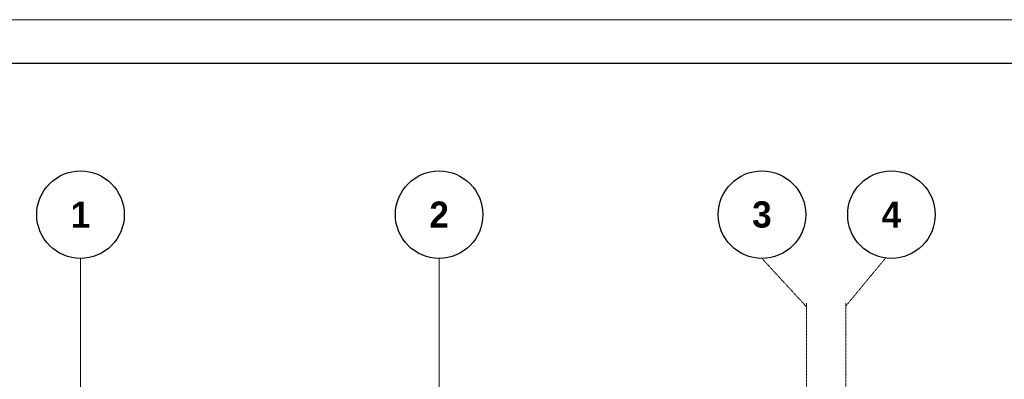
# Model space of a CAD drawing. Header units: millimetres. Extents: x -386473 to 311666, y -59266 to 291810.
# Tile 97 of 132: x 106012 to 117267, y 33593 to 37703. Entities that reach past the tile are written whole.
import ezdxf

# ---------------------------------------------------------------- set-up
doc = ezdxf.new("R2010")
doc.units = ezdxf.units.MM
doc.linetypes.add('______5', pattern=[1100, 800, -100, 100, -100])
doc.linetypes.add('осевая', pattern=[50.8, 31.75, -6.35, 6.35, -6.35])
for name, color, linetype, lineweight in [('Оси', 40, '______5', 18), ('подоснова', 151, 'Continuous', 5), ('ТОНКИЕ', 7, 'Continuous', 9)]:
    doc.layers.add(name, color=color, linetype=linetype, lineweight=lineweight)
doc.layers.add('ТОЛСТЫЕ_ОСНОВНЫЕ', color=6, linetype='Continuous')
doc.styles.add('Century Gothic', font='GOTHIC.TTF')

# ---------------------------------------------------------------- blocks, each defined once
blk = doc.blocks.new('NSY101')
at = {"color": 0, "linetype": 'ByBlock', "lineweight": -2}
blk.add_circle((0, 0), 50, dxfattribs=at)
blk = doc.blocks.new('СЛОЖНЫЙ_ОБЪЕКТ_0')
at = {"layer": 'Оси', "color": 16, "linetype": 'Continuous', "lineweight": 25, "transparency": 33554687, "xscale": 9.999999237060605, "yscale": 9.999999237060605, "zscale": 9.999999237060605}
blk.add_blockref('NSY101', (8813, -989), dxfattribs=at)
at = {"layer": 'Оси', "color": 16, "linetype": 'Continuous', "lineweight": 25, "transparency": 33554687, "insert": (8813, -989), "char_height": 300, "width": 385, "attachment_point": 5, "style": 'Century Gothic'}
blk.add_mtext('\\A1;{\\fCentury Gothic|i0|b1;\\H300.000000;\\W1.000000;\\C16;2}\\P', dxfattribs=at)
blk = doc.blocks.new('СЛОЖНЫЙ_ОБЪЕКТ_43')
at = {"layer": 'Оси', "color": 16, "linetype": 'Continuous', "lineweight": 25, "transparency": 33554687, "xscale": 9.999999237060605, "yscale": 9.999999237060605, "zscale": 9.999999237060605}
blk.add_blockref('NSY101', (5133, -989), dxfattribs=at)
at = {"layer": 'Оси', "color": 16, "linetype": 'Continuous', "lineweight": 25, "transparency": 33554687, "insert": (5133, -989), "char_height": 300, "width": 385, "attachment_point": 5, "style": 'Century Gothic'}
blk.add_mtext('\\A1;{\\fCentury Gothic|i0|b1;\\H300.000000;\\W1.000000;\\C16;1}\\P', dxfattribs=at)
blk = doc.blocks.new('СЛОЖНЫЙ_ОБЪЕКТ_44')
at = {"layer": 'Оси', "color": 16, "linetype": 'Continuous', "lineweight": 25, "transparency": 33554687, "xscale": 9.999999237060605, "yscale": 9.999999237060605, "zscale": 9.999999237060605}
blk.add_blockref('NSY101', (12503, -989), dxfattribs=at)
at = {"layer": 'Оси', "color": 16, "linetype": 'Continuous', "lineweight": 25, "transparency": 33554687, "insert": (12503, -989), "char_height": 300, "width": 385, "attachment_point": 5, "style": 'Century Gothic'}
blk.add_mtext('\\A1;{\\fCentury Gothic|i0|b1;\\H300.000000;\\W1.000000;\\C16;3}\\P', dxfattribs=at)
blk = doc.blocks.new('СЛОЖНЫЙ_ОБЪЕКТ_45')
at = {"layer": 'Оси', "color": 16, "linetype": 'Continuous', "lineweight": 25, "transparency": 33554687, "xscale": 9.999999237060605, "yscale": 9.999999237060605, "zscale": 9.999999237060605}
blk.add_blockref('NSY101', (13983, -989), dxfattribs=at)
at = {"layer": 'Оси', "color": 16, "linetype": 'Continuous', "lineweight": 25, "transparency": 33554687, "insert": (13983, -989), "char_height": 300, "width": 385, "attachment_point": 5, "style": 'Century Gothic'}
blk.add_mtext('\\A1;{\\fCentury Gothic|i0|b1;\\H300.000000;\\W1.000000;\\C16;4}\\P', dxfattribs=at)
blk = doc.blocks.new('оси2')
at = {"layer": 'Оси', "color": 16, "linetype": 'осевая', "lineweight": 0, "ltscale": 0.25, "transparency": 33554687}
for p, q in [((983645.5, 5465.4), (983645.8, -20755.1)), ((987745.5, 5465.4), (987745.5, -20739.3)), ((991435, 5465.4), (991945.5, 4911.3)), ((992845, 5465.4), (992395.5, 4924.1)), ((991945.5, 4955.2), (991945.5, -20287.7)), ((992395.5, 4955.2), (992395.5, -20293.6))]:
    blk.add_line(p, q, dxfattribs=at)
at = {"layer": 'Оси', "color": 16, "linetype": 'Continuous', "lineweight": 25, "transparency": 33554687}
for name, p in [('СЛОЖНЫЙ_ОБЪЕКТ_43', (978512.5, 6954.9)), ('СЛОЖНЫЙ_ОБЪЕКТ_0', (978932, 6954.9)), ('СЛОЖНЫЙ_ОБЪЕКТ_44', (978932, 6954.9)), ('СЛОЖНЫЙ_ОБЪЕКТ_45', (978932, 6954.9))]:
    blk.add_blockref(name, p, dxfattribs=at)
blk = doc.blocks.new('*U44')
at = {"layer": 'ТОЛСТЫЕ_ОСНОВНЫЕ', "color": 6}
blk.add_lwpolyline([(20, 5), (886, 5), (886, 415), (20, 415)], close=True, dxfattribs=at)
at = {"layer": 'ТОНКИЕ'}
blk.add_lwpolyline([(0, 0), (891, 0), (891, 420), (0, 420)], close=True, dxfattribs=at)

msp = doc.modelspace()

# ---------------------------------------------------------------- block references
at = {"xscale": 100, "yscale": 100, "zscale": 100}
msp.add_blockref('*U44', (98011.6, -4296.7), dxfattribs=at)
at = {"layer": 'подоснова', "color": 2, "ltscale": 0.3}
msp.add_blockref('оси2', (-876938.7, 29509.2), dxfattribs=at)

doc.saveas('drawing.dxf')
